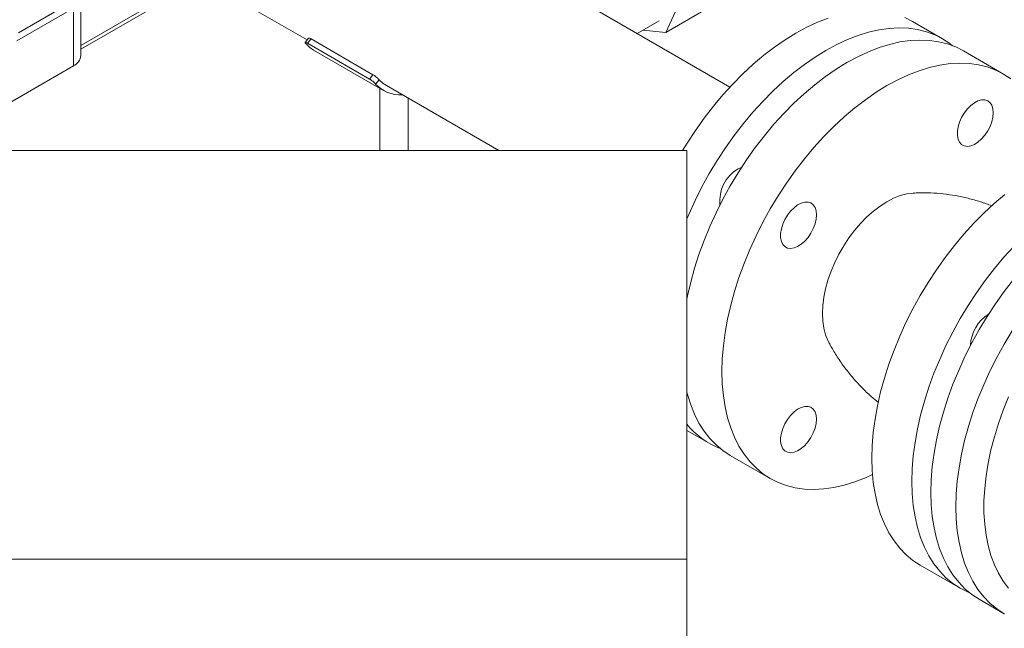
# Model space of a CAD drawing. Header units: millimetres. Extents: x 42 to 14105, y 484 to 9997.
# Tile 91 of 132: x 12664 to 13012, y 4725 to 4940. Entities that reach past the tile are written whole.
import ezdxf

# ---------------------------------------------------------------- set-up
doc = ezdxf.new("R2010")
doc.units = ezdxf.units.MM
doc.header["$LTSCALE"] = 25

msp = doc.modelspace()

# ---------------------------------------------------------------- linework, layer by layer
at = {"color": 7, "linetype": 'Continuous', "lineweight": 15}
for p, q in [((12915.25, 4916.64), (12735.68, 5020.304)), ((12650.912, 4999.613), (12765.767, 4933.308)), ((12685.699, 4930.003), (12728.596, 4954.767)), ((12685.699, 4927.797), (12685.699, 4948.21)), ((12892.627, 4935.934), (12898.007, 4947.827)), ((12663.058, 4932.988), (12683.063, 4944.537)), ((12663.612, 4935.757), (12680.941, 4945.761)), ((12683.063, 4944.537), (12683.063, 4924.123)), ((12907.476, 4944.507), (12892.627, 4935.934)), ((12882.45, 4935.575), (12890.238, 4940.071)), ((12990.429, 4933.687), (12979.822, 4939.81)), ((12766.26, 4933.922), (12765.035, 4932.398)), ((12884.47, 4936.742), (12892.627, 4935.934)), ((12767.101, 4933.662), (12765.876, 4932.138)), ((12787.796, 4919.484), (12765.876, 4932.138)), ((12789.021, 4921.007), (12767.101, 4933.662)), ((12767.999, 4929.71), (12792.748, 4915.423)), ((13011.996, 4921.237), (12997.854, 4929.401)), ((12634.979, 4896.365), (12683.063, 4924.123)), ((12787.796, 4919.484), (12789.021, 4921.007)), ((12791.192, 4919.246), (12789.964, 4917.719)), ((12793.748, 4917.155), (12833.516, 4894.198)), ((12791.447, 4916.174), (12791.447, 4894.198)), ((12801.447, 4894.198), (12801.447, 4912.711)), ((12900.03, 4894.198), (12550.03, 4894.198)), ((12900.03, 4749.876), (12900.03, 4894.198)), ((12900.03, 4795.353), (12907.936, 4790.789)), ((12915.36, 4786.503), (12929.502, 4778.339)), ((12550.03, 4749.876), (12900.03, 4749.876)), ((12900.03, 4749.876), (12900.03, 4251.786)), ((12982.536, 4747.724), (12996.678, 4739.56)), ((13003.395, 4735.682), (13012.234, 4730.579))]:
    msp.add_line(p, q, dxfattribs=at)
at = {"color": 8, "linetype": 'Continuous', "lineweight": 15}
msp.add_line((12685.699, 4931.356), (12727.424, 4955.443), dxfattribs=at)
at = {"color": 7, "linetype": 'Continuous', "lineweight": 15, "flags": 128}
for points in [[(12949.957, 4941.001), (12946.19, 4939.545), (12942.391, 4937.784), (12938.576, 4935.726), (12934.76, 4933.379), (12930.961, 4930.754), (12927.195, 4927.861), (12923.477, 4924.714), (12919.824, 4921.326), (12916.251, 4917.71), (12912.774, 4913.884), (12909.408, 4909.862), (12906.166, 4905.663), (12903.063, 4901.304), (12900.112, 4896.804), (12898.512, 4894.198)], [(12979.822, 4939.81), (12977.04, 4941.213)], [(12900.03, 4870.144), (12900.678, 4871.663), (12902.901, 4876.53), (12905.323, 4881.335), (12907.932, 4886.059), (12910.719, 4890.681), (12913.669, 4895.181), (12916.772, 4899.54), (12920.014, 4903.739), (12923.381, 4907.761), (12926.858, 4911.587), (12930.431, 4915.203), (12934.084, 4918.591), (12937.802, 4921.738), (12941.568, 4924.631), (12945.367, 4927.256), (12949.182, 4929.603), (12952.998, 4931.661), (12956.797, 4933.422), (12960.563, 4934.878), (12964.281, 4936.024), (12967.934, 4936.853), (12971.507, 4937.363), (12974.984, 4937.551), (12978.351, 4937.416), (12981.592, 4936.96), (12984.695, 4936.183), (12987.646, 4935.09), (12990.432, 4933.685), (12993.042, 4931.974), (12993.974, 4931.254)], [(12765.215, 4932.006), (12766.721, 4930.576), (12767.999, 4929.71)], [(12997.854, 4929.401), (12995.071, 4930.804), (12992.12, 4931.897), (12989.017, 4932.673), (12985.775, 4933.13), (12982.408, 4933.264), (12978.931, 4933.076), (12975.359, 4932.567), (12971.706, 4931.737), (12967.988, 4930.592), (12964.221, 4929.136), (12960.422, 4927.375), (12956.607, 4925.317), (12952.792, 4922.97), (12948.993, 4920.345), (12945.226, 4917.452), (12941.508, 4914.305), (12937.855, 4910.917), (12934.283, 4907.301), (12930.806, 4903.475), (12927.439, 4899.453), (12924.197, 4895.254), (12921.094, 4890.895), (12918.143, 4886.395), (12915.357, 4881.773), (12912.747, 4877.049), (12910.326, 4872.243), (12908.102, 4867.377), (12906.086, 4862.469), (12904.287, 4857.543), (12902.711, 4852.618), (12901.367, 4847.716), (12900.258, 4842.858), (12900.03, 4841.707)], [(13014.609, 4919.524), (13011.999, 4921.235), (13009.213, 4922.64), (13006.262, 4923.733), (13003.159, 4924.509), (12999.917, 4924.966), (12996.551, 4925.1), (12993.073, 4924.912), (12989.501, 4924.403), (12985.848, 4923.573), (12982.13, 4922.428), (12978.364, 4920.972), (12974.565, 4919.211), (12970.749, 4917.153), (12966.934, 4914.806), (12963.135, 4912.181), (12959.368, 4909.288), (12955.651, 4906.141), (12951.998, 4902.752), (12948.425, 4899.137), (12944.948, 4895.311), (12941.581, 4891.289), (12938.339, 4887.09), (12935.236, 4882.731), (12932.285, 4878.231), (12929.499, 4873.609), (12926.89, 4868.885), (12924.468, 4864.079), (12922.244, 4859.212), (12920.228, 4854.305), (12918.429, 4849.379), (12916.853, 4844.454), (12915.509, 4839.552), (12914.401, 4834.694), (12913.534, 4829.9), (12912.912, 4825.192), (12912.538, 4820.589), (12912.413, 4816.111), (12912.538, 4811.777), (12912.912, 4807.606), (12913.534, 4803.616), (12914.401, 4799.823), (12915.509, 4796.245), (12916.853, 4792.895), (12918.429, 4789.789), (12920.228, 4786.941), (12922.244, 4784.361), (12924.468, 4782.061), (12926.89, 4780.052), (12929.499, 4778.341), (12932.285, 4776.936), (12935.236, 4775.843), (12938.339, 4775.066), (12941.581, 4774.61), (12944.948, 4774.476), (12948.425, 4774.664), (12951.998, 4775.173), (12955.651, 4776.003), (12959.368, 4777.148), (12963.135, 4778.604), (12965.668, 4779.746)], [(12793.748, 4917.155), (12792.606, 4917.923), (12791.192, 4919.246)], [(13008.363, 4907.588), (13008.233, 4908.992), (13007.847, 4910.189), (13007.222, 4911.128), (13006.384, 4911.772), (13005.365, 4912.094), (13004.209, 4912.082), (13002.963, 4911.735), (13001.677, 4911.068), (13000.404, 4910.108), (12999.196, 4908.894), (12998.104, 4907.477), (12997.17, 4905.914), (12996.435, 4904.269), (12995.927, 4902.609), (12995.668, 4901.003), (12995.668, 4899.516), (12995.927, 4898.209), (12996.435, 4897.136), (12997.17, 4896.34), (12998.104, 4895.854), (12999.196, 4895.699), (13000.404, 4895.879), (13001.677, 4896.389), (13002.963, 4897.207), (13004.209, 4898.299), (13005.365, 4899.621), (13006.384, 4901.119), (13007.222, 4902.732), (13007.847, 4904.393), (13008.233, 4906.034), (13008.363, 4907.588)], [(12919.339, 4888.263), (12919.213, 4888.222), (12917.932, 4887.633)], [(12950.011, 4826.849), (12949.912, 4827.046), (12949.056, 4829.126), (12948.439, 4831.432), (12948.065, 4833.94), (12947.94, 4836.621), (12948.065, 4839.446), (12948.439, 4842.384), (12949.056, 4845.404), (12949.912, 4848.472), (12950.996, 4851.554), (12952.296, 4854.617), (12953.799, 4857.627), (12955.487, 4860.551), (12957.342, 4863.357), (12959.345, 4866.014), (12961.472, 4868.494), (12963.701, 4870.769), (12966.007, 4872.814), (12968.365, 4874.606), (12970.749, 4876.127), (12973.133, 4877.359), (12975.491, 4878.289), (12977.798, 4878.907), (12980.026, 4879.205), (12980.23, 4879.217)], [(12965.446, 4785.496), (12965.571, 4789.974), (12965.945, 4794.577), (12966.567, 4799.285), (12967.434, 4804.079), (12968.542, 4808.937), (12969.886, 4813.839), (12971.462, 4818.763), (12973.261, 4823.69), (12975.277, 4828.597), (12977.501, 4833.464), (12979.923, 4838.27), (12982.532, 4842.993), (12985.318, 4847.615), (12988.269, 4852.115), (12991.372, 4856.474), (12994.614, 4860.674), (12997.981, 4864.695), (13001.458, 4868.522), (13005.031, 4872.137), (13008.684, 4875.526), (13012.401, 4878.673)], [(12945.863, 4871.508), (12945.733, 4872.912), (12945.347, 4874.108), (12944.722, 4875.048), (12943.884, 4875.692), (12942.865, 4876.014), (12941.709, 4876.001), (12940.463, 4875.654), (12939.177, 4874.987), (12937.904, 4874.027), (12936.696, 4872.814), (12935.604, 4871.397), (12934.67, 4869.833), (12933.935, 4868.188), (12933.427, 4866.529), (12933.168, 4864.923), (12933.168, 4863.436), (12933.427, 4862.129), (12933.935, 4861.055), (12934.67, 4860.26), (12935.604, 4859.774), (12936.696, 4859.618), (12937.904, 4859.799), (12939.177, 4860.309), (12940.463, 4861.126), (12941.709, 4862.219), (12942.865, 4863.541), (12943.884, 4865.039), (12944.722, 4866.651), (12945.347, 4868.312), (12945.733, 4869.953), (12945.863, 4871.508)], [(12979.588, 4777.332), (12979.713, 4781.81), (12980.087, 4786.413), (12980.709, 4791.121), (12981.576, 4795.914), (12982.684, 4800.773), (12984.029, 4805.675), (12985.604, 4810.599), (12987.404, 4815.526), (12989.419, 4820.433), (12991.643, 4825.3), (12994.065, 4830.106), (12996.674, 4834.829), (12999.46, 4839.451), (13002.411, 4843.951), (13005.514, 4848.31), (13008.756, 4852.51), (13012.123, 4856.531), (13015.6, 4860.358)], [(13003.395, 4735.682), (13003.392, 4735.684), (13000.782, 4737.394), (12998.36, 4739.404), (12996.137, 4741.704), (12994.121, 4744.283), (12992.322, 4747.132), (12990.746, 4750.238), (12989.401, 4753.587), (12988.293, 4757.166), (12987.426, 4760.959), (12986.805, 4764.949), (12986.43, 4769.12), (12986.305, 4773.454), (12986.43, 4777.932), (12986.805, 4782.535), (12987.426, 4787.243), (12988.293, 4792.037), (12989.401, 4796.895), (12990.746, 4801.797), (12992.322, 4806.721), (12994.121, 4811.648), (12996.137, 4816.555), (12998.36, 4821.422), (13000.782, 4826.228), (13003.392, 4830.951), (13006.178, 4835.573), (13009.129, 4840.073), (13012.232, 4844.432), (13015.474, 4848.632)], [(12900.03, 4808.874), (12900.258, 4807.987), (12901.367, 4804.409), (12902.711, 4801.059), (12904.287, 4797.954), (12906.086, 4795.105), (12908.102, 4792.525), (12910.326, 4790.225), (12912.747, 4788.216), (12915.357, 4786.505), (12915.36, 4786.503)], [(12945.863, 4799.335), (12945.733, 4800.739), (12945.347, 4801.936), (12944.722, 4802.875), (12943.884, 4803.519), (12942.865, 4803.841), (12941.709, 4803.829), (12940.463, 4803.482), (12939.177, 4802.815), (12937.904, 4801.855), (12936.696, 4800.641), (12935.604, 4799.224), (12934.67, 4797.661), (12933.935, 4796.016), (12933.427, 4794.356), (12933.168, 4792.75), (12933.168, 4791.263), (12933.427, 4789.956), (12933.935, 4788.883), (12934.67, 4788.087), (12935.604, 4787.601), (12936.696, 4787.446), (12937.904, 4787.626), (12939.177, 4788.136), (12940.463, 4788.954), (12941.709, 4790.046), (12942.865, 4791.368), (12943.884, 4792.866), (12944.722, 4794.479), (12945.347, 4796.139), (12945.733, 4797.781), (12945.863, 4799.335)], [(12982.536, 4747.724), (12982.532, 4747.726), (12979.923, 4749.436), (12977.501, 4751.446), (12975.277, 4753.746), (12973.261, 4756.325), (12971.462, 4759.174), (12969.886, 4762.28), (12968.542, 4765.629), (12967.434, 4769.208), (12966.567, 4773.001), (12965.945, 4776.991), (12965.571, 4781.162), (12965.446, 4785.496)], [(13000.173, 4737.858), (12999.46, 4738.156), (12996.674, 4739.561), (12994.065, 4741.272), (12991.643, 4743.282), (12989.419, 4745.582), (12987.404, 4748.161), (12985.604, 4751.01), (12984.029, 4754.116), (12982.684, 4757.465), (12981.576, 4761.044), (12980.709, 4764.837), (12980.087, 4768.827), (12979.713, 4772.998), (12979.588, 4777.332)]]:
    msp.add_lwpolyline(points, dxfattribs=at)
at = {"color": 8, "linetype": 'Continuous', "lineweight": 15, "flags": 128}
for points in [[(13012.276, 4730.555), (13012.231, 4730.581), (13009.621, 4732.292), (13007.199, 4734.301), (13004.976, 4736.601), (13002.96, 4739.181), (13001.16, 4742.03), (12999.585, 4745.135), (12998.24, 4748.485), (12997.132, 4752.063), (12996.265, 4755.856), (12995.643, 4759.846), (12995.269, 4764.017), (12995.144, 4768.351), (12995.269, 4772.829), (12995.643, 4777.432), (12996.265, 4782.14), (12997.132, 4786.934), (12998.24, 4791.792), (12999.585, 4796.694), (13001.16, 4801.619), (13002.96, 4806.545), (13004.976, 4811.453), (13007.199, 4816.319), (13009.621, 4821.125), (13012.231, 4825.849), (13015.017, 4830.471)], [(13013.789, 4739.589), (13011.895, 4742.092), (13010.218, 4744.861), (13008.766, 4747.884), (13007.545, 4751.146), (13006.562, 4754.631), (13005.82, 4758.325), (13005.324, 4762.208), (13005.075, 4766.264), (13005.075, 4770.474), (13005.324, 4774.817), (13005.82, 4779.274), (13006.562, 4783.824), (13007.545, 4788.445), (13008.766, 4793.116), (13010.218, 4797.816), (13011.895, 4802.521), (13013.789, 4807.211)]]:
    msp.add_lwpolyline(points, dxfattribs=at)
at = {"color": 7, "linetype": 'Continuous', "lineweight": 15}
for centre, radius, start, end in [((12681.195, 4928.246), 4.526, 294.37466, 354.3052), ((12798.492, 4925.338), 11.436, 221.77859, 274.20096), ((12924.705, 4876.474), 13.054, 121.25173, 186.14203), ((13014.098, 4824.766), 13.801, 122.30778, 177.44735), ((12922.099, 4815.311), 28.309, 218.77512, 248.69826)]:
    msp.add_arc(centre, radius, start, end, dxfattribs=at)
for points, knots in [([(12766.27, 4933.915), (12766.27, 4933.921), (12766.269, 4933.977), (12766.446, 4933.959), (12766.743, 4933.858), (12766.999, 4933.718), (12767.101, 4933.662)], [0, 0, 0, 0, 0.0446734, 0.4034803, 0.7623659, 1, 1, 1, 1]), ([(12765.876, 4932.138), (12765.725, 4932.219), (12765.423, 4932.38), (12765.123, 4932.455), (12764.991, 4932.394), (12765.035, 4932.228), (12765.164, 4932.069), (12765.215, 4932.006)], [0, 0, 0, 0, 0.21456229, 0.4291259, 0.64364256, 0.8580277, 1, 1, 1, 1]), ([(12789.021, 4921.007), (12789.188, 4920.905), (12789.522, 4920.699), (12790.07, 4920.284), (12790.578, 4919.855), (12790.962, 4919.494), (12791.126, 4919.317), (12791.192, 4919.246)], [0, 0, 0, 0, 0.21454423, 0.42908996, 0.6435823, 0.85792514, 1, 1, 1, 1]), ([(12789.964, 4917.719), (12789.861, 4917.83), (12789.653, 4918.052), (12789.185, 4918.478), (12788.661, 4918.905), (12788.177, 4919.254), (12787.905, 4919.418), (12787.796, 4919.484)], [0, 0, 0, 0, 0.21465692, 0.42932895, 0.64371058, 0.85813364, 1, 1, 1, 1]), ([(13007.824, 4874.715), (13006.502, 4875.201), (13003.749, 4876.213), (12999.47, 4877.389), (12995.058, 4878.321), (12990.657, 4878.949), (12986.301, 4879.269), (12982.805, 4879.346), (12980.784, 4879.219), (12980.18, 4879.181)], [0, 0, 0, 0, 0.1484986, 0.3093673, 0.4686009, 0.6260305, 0.7814533, 0.9346238, 1, 1, 1, 1]), ([(12950.039, 4826.865), (12950.266, 4826.404), (12951.114, 4824.688), (12952.932, 4821.676), (12955.511, 4817.869), (12958.488, 4814.111), (12961.731, 4810.571), (12964.808, 4807.592), (12966.889, 4805.906), (12967.726, 4805.229)], [0, 0, 0, 0, 0.0555888, 0.2072008, 0.3769703, 0.5471664, 0.717022, 0.8863092, 1, 1, 1, 1])]:
    msp.add_open_spline(points, degree=3, knots=knots, dxfattribs=at)

doc.saveas('drawing.dxf')
